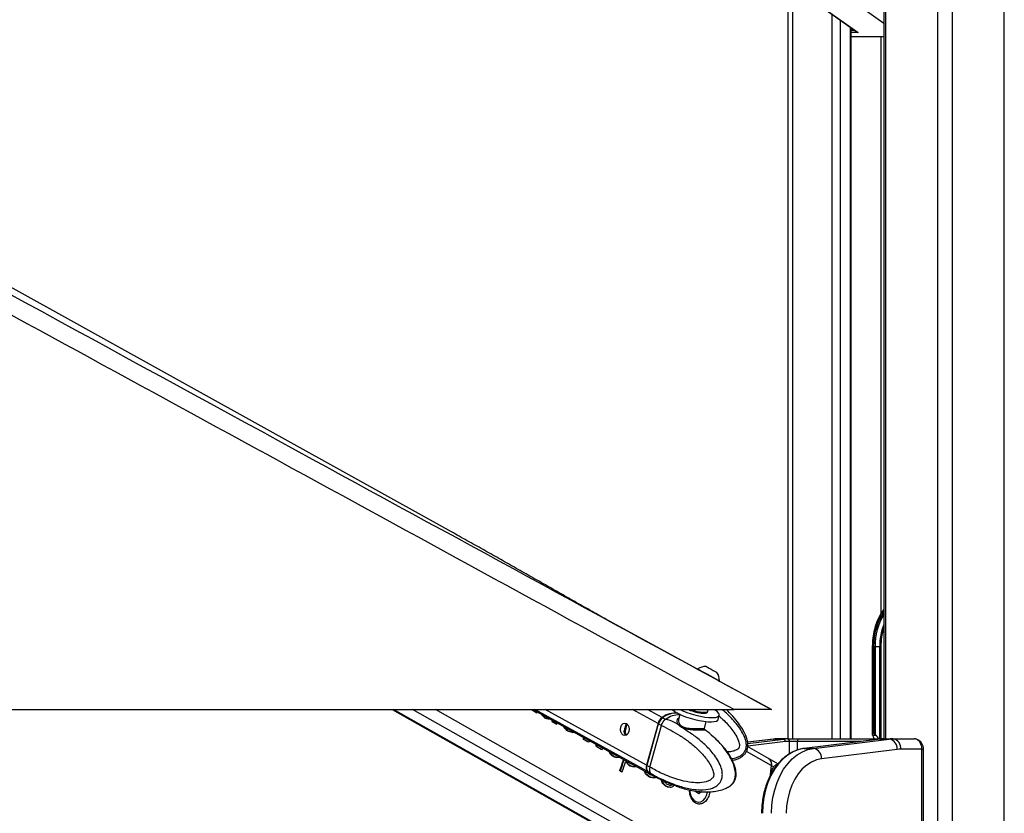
# Paper-space layout '2.5M DUO Surface Plate' of a CAD drawing. Header units: millimetres. Extents: x 20 to 18989, y 40 to 15016.
# Tile 27 of 109: x 6044 to 6799, y 6531 to 7141. Entities that reach past the tile are written whole.
import ezdxf

# ---------------------------------------------------------------- set-up
doc = ezdxf.new("R2010")
doc.units = ezdxf.units.MM
doc.layers.add('COMPONENT_GEOMETRY', color=7, linetype='Continuous')
doc.styles.add('SLDTEXTSTYLE1', font='TXT', dxfattribs={"width": 0.75})
doc.dimstyles.new('SLDDIMSTYLE0', dxfattribs={"dimtxt": 150, "dimasz": 6.604, "dimexe": 0, "dimexo": 0.0625, "dimgap": 37.5, "dimtad": 0, "dimtih": 1, "dimtoh": 1, "dimdec": 0, "dimlfac": 0.5, "dimrnd": 1e-09, "dimzin": 12, "dimdsep": 46, "dimtxsty": 'SLDTEXTSTYLE1', "dimsah": 1, "dimcen": 0.09, "dimadec": 0, "dimazin": 3, "dimtfac": 1, "dimtdec": 0, "dimtofl": 0, "dimtmove": 0, "dimatfit": 3, "dimfxl": 1, "dimfrac": 2, "dimtolj": 1, "dimtzin": 12, "dimarcsym": 0})

# ---------------------------------------------------------------- blocks, each defined once
blk = doc.blocks.new('_D_10')
at = {"layer": 'COMPONENT_GEOMETRY', "color": 7, "ltscale": 2}
for p, q in [((6638.52, 7959.49), (750.75, 7959.49)), ((757.1, 7959.49), (757.1, 5158.05)), ((757.1, 2118.49), (757.1, 4919.93)), ((6459.75, 2118.49), (750.75, 2118.49))]:
    blk.add_line(p, q, dxfattribs=at)
for points in [[(757.1, 7959.49), (756.08, 7952.89), (758.11, 7952.89)], [(757.1, 2118.49), (758.11, 2125.1), (756.08, 2125.1)]]:
    blk.add_solid(points, dxfattribs=at)
at = {"layer": 'COMPONENT_GEOMETRY', "color": 7, "ltscale": 2, "insert": (535.43, 5113.29), "char_height": 150, "attachment_point": 1, "style": 'SLDTEXTSTYLE1'}
blk.add_mtext('2921', dxfattribs=at)

psp = doc.layouts.new('2.5M DUO Surface Plate')

# ---------------------------------------------------------------- linework, layer by layer
at = {"color": 8, "linetype": 'Continuous', "lineweight": 25, "ltscale": 2}
for p, q in [((6748.24, 2191.49), (6748.24, 7939.49)), ((6759.31, 7939.49), (6759.31, 2191.49)), ((6799.26, 2191.49), (6799.26, 7939.49)), ((6708.14, 7759.49), (6708.14, 6588.56)), ((6636.74, 7233.03), (6636.74, 6588.56)), ((6706.75, 7137.75), (6677.67, 7158.5)), ((6667.23, 6588.56), (6667.23, 7144.55)), ((6673.4, 7140.14), (6673.4, 6588.56)), ((6681.18, 6588.56), (6681.18, 7134.59)), ((6681.61, 7132.44), (6684.2, 7132.44)), ((6687.01, 7130.65), (6681.61, 7130.65)), ((6681.61, 7127.71), (6706.75, 7127.71)), ((6704.86, 6685.26), (6704.86, 7127.49)), ((6698.06, 6659.49), (6697.76, 6659.49)), ((6703.63, 6588.56), (6703.63, 6659.49)), ((6704.51, 6659.49), (6704.51, 6588.56)), ((6573.85, 6473.6), (6330.55, 6611)), ((6588.24, 6473.6), (6344.94, 6611)), ((6595.43, 6479.49), (6362.56, 6611)), ((6525.16, 6563.62), (6439.03, 6611)), ((6524.61, 6568.22), (6446.83, 6611)), ((6533.46, 6600.23), (6513.88, 6611)), ((6536.54, 6604.82), (6525.3, 6611)), ((6509.82, 6599.84), (6509.28, 6600.13)), ((6508.25, 6594.04), (6507.56, 6594.41)), ((6622.61, 6588.37), (6602.28, 6585.85)), ((6631.22, 6586.37), (6602.28, 6582.79)), ((6602.4, 6584.99), (6629.68, 6588.37)), ((6622.12, 6588.34), (6622.61, 6588.37)), ((6634.44, 6577.09), (6634.44, 6586.56)), ((6640.4, 6586.56), (6640.4, 6579.9)), ((6689.24, 6586.56), (6640.4, 6586.56)), ((6706.73, 6588.55), (6706.78, 6588.56)), ((6620.43, 6568.01), (6601.34, 6578.79)), ((6736.06, 6580.56), (6737.23, 6580.56)), ((6619.43, 6572.64), (6619.35, 6572.64))]:
    psp.add_line(p, q, dxfattribs=at)
at = {"color": 7, "linetype": 'Continuous', "lineweight": 25, "ltscale": 2}
for p, q in [((6706.75, 7759.49), (6706.75, 6588.56)), ((6633.39, 6588.56), (6633.39, 7242.71)), ((6647.45, 7158.66), (6685.97, 7131.18)), ((6647.97, 7158.5), (6687.01, 7130.65)), ((6681.61, 6588.56), (6681.61, 7134.29)), ((6706.75, 7127.49), (6681.61, 7127.49)), ((6563.82, 6641.96), (6493.53, 6680.3)), ((6697.77, 6660.28), (6697.76, 6659.49)), ((6697.76, 6659.49), (6697.76, 6592.2)), ((6698.06, 6659.49), (6698.06, 6592.49)), ((6698.98, 6658.63), (6698.98, 6659.49)), ((6698.98, 6659.49), (6700.03, 6659.49)), ((6698.98, 6592.49), (6698.98, 6658.63)), ((6699.99, 6591.95), (6699.99, 6658.63)), ((6700.03, 6659.49), (6703.63, 6659.49)), ((6703.63, 6659.49), (6704.51, 6659.49)), ((6700.12, 6657.51), (6700.12, 6591.84)), ((6563.92, 6642.18), (6563.56, 6641.53)), ((6578.68, 6639.51), (6578.7, 6639.5)), ((6580.23, 6632.41), (6580.59, 6633.06)), ((6620.57, 6611), (6580.49, 6632.87)), ((6580.56, 6633.08), (6580.59, 6633.06)), ((4051.92, 6611), (6591.82, 6611)), ((6329.53, 6611), (6572.01, 6474.06)), ((6437.75, 6610.41), (6437.18, 6610.41)), ((6437.49, 6611), (6528.07, 6561.18)), ((6438.6, 6609.65), (6438.03, 6609.65)), ((6440.02, 6608.53), (6438.03, 6609.65)), ((6438.6, 6609.65), (6440.58, 6608.53)), ((6440.58, 6608.53), (6440.02, 6608.53)), ((6440.58, 6608.53), (6440.79, 6609.18)), ((6445.36, 6606.3), (6444.8, 6606.3)), ((6544.66, 6610.82), (6544.34, 6611)), ((6550.31, 6607.33), (6549.24, 6603.44)), ((6571.55, 6609.1), (6571.74, 6609.81)), ((6579.61, 6603.36), (6580.51, 6606.62)), ((6447.23, 6604.4), (6446.66, 6604.4)), ((6448.67, 6603.83), (6448.11, 6603.83)), ((6450.05, 6603.75), (6449.48, 6603.75)), ((6452, 6603.02), (6451.93, 6603.02)), ((6453.23, 6601.39), (6452.66, 6601.39)), ((6455.35, 6599.87), (6452.66, 6601.39)), ((6453.23, 6601.39), (6455.91, 6599.87)), ((6455.91, 6599.87), (6455.35, 6599.87)), ((6455.91, 6599.87), (6456.18, 6600.72)), ((6509.06, 6599.88), (6509.28, 6600.13)), ((6533.46, 6600.23), (6524.61, 6568.22)), ((6533.7, 6600.17), (6524.86, 6568.16)), ((6525.01, 6568), (6533.85, 6600.02)), ((6527.25, 6566.77), (6536.09, 6598.78)), ((6533.85, 6600.02), (6536.09, 6598.78)), ((6536.09, 6598.78), (6536.09, 6598.78)), ((6539.06, 6603.44), (6536.94, 6604.6)), ((6539.19, 6603.38), (6539.06, 6603.44)), ((6549.29, 6603.38), (6549.37, 6603.69)), ((6569.1, 6596.49), (6570.55, 6601.74)), ((6462.07, 6596.9), (6461.51, 6596.9)), ((6464.86, 6594.44), (6464.3, 6594.44)), ((6468.1, 6593.49), (6467.54, 6593.49)), ((6568.96, 6595.93), (6569.19, 6595.76)), ((6575.89, 6589.97), (6574.32, 6591.3)), ((6698.22, 6591.25), (6698.03, 6591.53)), ((6698.98, 6592.49), (6698.06, 6592.49)), ((6698.22, 6591.25), (6700.83, 6591.25)), ((6700.12, 6591.84), (6700.83, 6591.25)), ((6476.8, 6588.08), (6476.23, 6588.08)), ((6479.59, 6586.18), (6476.23, 6588.08)), ((6476.8, 6588.08), (6480.15, 6586.18)), ((6480.15, 6586.18), (6479.59, 6586.18)), ((6486.54, 6583.79), (6485.97, 6583.79)), ((6486.6, 6582.82), (6486.03, 6582.82)), ((6618.39, 6573.43), (6602.27, 6582.54)), ((6622.12, 6588.34), (6602.28, 6585.88)), ((6629.68, 6588.37), (6622.61, 6588.37)), ((6632.76, 6588.56), (6625.69, 6588.56)), ((6632.76, 6588.56), (6633.03, 6588.56)), ((6633.03, 6588.56), (6641.96, 6588.56)), ((6634.44, 6586.56), (6634.17, 6586.56)), ((6640.4, 6586.56), (6634.44, 6586.56)), ((6641.96, 6588.56), (6706.78, 6588.56)), ((6703.8, 6588.36), (6645.69, 6581.17)), ((6703.93, 6588.37), (6645.81, 6581.18)), ((6652.88, 6581.18), (6711, 6588.37)), ((6703.8, 6588.36), (6703.93, 6588.37)), ((6703.93, 6588.37), (6711, 6588.37)), ((6706.78, 6588.56), (6707.01, 6588.56)), ((6707.01, 6588.56), (6714.08, 6588.56)), ((6714.08, 6588.56), (6729.95, 6588.56)), ((6487, 6582.32), (6486.43, 6582.32)), ((6489.95, 6580.33), (6486.43, 6582.32)), ((6487, 6582.32), (6490.52, 6580.33)), ((6490.52, 6580.33), (6489.95, 6580.33)), ((6497.22, 6576.95), (6496.66, 6576.95)), ((6645.69, 6581.17), (6645.81, 6581.18)), ((6645.81, 6581.18), (6652.88, 6581.18)), ((6717.15, 6580.4), (6659.03, 6573.21)), ((6736.06, 6580.56), (6719.73, 6580.56)), ((6736.06, 6416.56), (6736.06, 6580.56)), ((6737.23, 6416.56), (6737.23, 6580.56)), ((6499.54, 6574.86), (6498.97, 6574.86)), ((6501.77, 6574.16), (6501.21, 6574.16)), ((6509.65, 6571.08), (6509.08, 6571.08)), ((6510.3, 6569.72), (6509.73, 6569.72)), ((6512.51, 6567.61), (6511.95, 6567.61)), ((6527.25, 6566.77), (6525.01, 6568)), ((6625.49, 6569.35), (6618.77, 6573.22)), ((6620.43, 6568.01), (6619.17, 6558.93)), ((6622.21, 6566.98), (6620.63, 6567.89)), ((6504.71, 6564.06), (6504.15, 6564.06)), ((6505.49, 6563.3), (6504.15, 6564.06)), ((6504.71, 6564.06), (6506.05, 6563.3)), ((6506.05, 6563.3), (6505.49, 6563.3)), ((6515.36, 6566.93), (6514.79, 6566.93)), ((6524.37, 6561.73), (6523.81, 6561.73)), ((6525.56, 6563.4), (6527.68, 6562.24)), ((6527.25, 6566.77), (6527.25, 6566.77)), ((6527.68, 6562.24), (6527.81, 6562.16)), ((6528.46, 6560.96), (6530.7, 6559.73)), ((6526.75, 6559.57), (6526.18, 6559.57)), ((6528.38, 6558.9), (6527.81, 6558.9)), ((6530.01, 6558.67), (6529.45, 6558.67)), ((6530.84, 6559.66), (6538.26, 6555.94)), ((6536.35, 6557.27), (6535.79, 6557.27)), ((6537.62, 6554.23), (6537.05, 6554.23)), ((6538.18, 6556.02), (6538.04, 6556.02)), ((6538.88, 6555.75), (6542.97, 6554.07)), ((6543.64, 6553.03), (6543.08, 6553.03)), ((6544.56, 6553.37), (6543.99, 6553.37)), ((6545.67, 6552.89), (6547.41, 6552.35)), ((6539.83, 6552.18), (6539.26, 6552.18)), ((6541.39, 6551.54), (6540.83, 6551.54)), ((6542.91, 6551.37), (6542.35, 6551.37)), ((6562.56, 6547.84), (6562.54, 6548.41)), ((6564.73, 6546.25), (6562.56, 6547.84)), ((6564.11, 6548.11), (6563.25, 6547.33)), ((6566.8, 6548.11), (6564.73, 6546.25)), ((6586.48, 6551.09), (6587.17, 6551.38)), ((6564.26, 6539.96), (6564.62, 6539.96))]:
    psp.add_line(p, q, dxfattribs=at)
at = {"color": 7, "linetype": 'Continuous', "lineweight": 25, "ltscale": 2, "flags": 128}
for points in [[(6374.84, 6747.45), (5472.2, 7248.82), (4581.88, 7743.35)], [(6570.36, 6644.06), (6570.56, 6643.95), (6571.35, 6643.52), (6572.63, 6642.82), (6574.19, 6641.97), (6575.8, 6641.09), (6577.23, 6640.31), (6578.24, 6639.75), (6578.68, 6639.51)], [(6563.92, 6642.18), (6563.93, 6642.17), (6564.36, 6641.94), (6565.38, 6641.38), (6566.91, 6640.55), (6568.83, 6639.5), (6571.01, 6638.31), (6573.28, 6637.07), (6575.47, 6635.87), (6577.43, 6634.8), (6579, 6633.94), (6580.07, 6633.35), (6580.56, 6633.08)], [(6550.36, 6611), (6552.4, 6610.05), (6555.55, 6608.79), (6558.97, 6607.64), (6562.51, 6606.64), (6566.06, 6605.83), (6569.46, 6605.24), (6572.59, 6604.9), (6575.32, 6604.82), (6577.56, 6605), (6579.22, 6605.44), (6580.23, 6606.11), (6580.56, 6606.99), (6580.18, 6608.06), (6579.13, 6609.26), (6577.43, 6610.55), (6576.71, 6611)], [(6551.5, 6606.79), (6554.65, 6605.53), (6558.07, 6604.37), (6561.61, 6603.37), (6565.15, 6602.57), (6568.56, 6601.98), (6571.68, 6601.64), (6574.42, 6601.56), (6576.66, 6601.74), (6578.32, 6602.17), (6579.33, 6602.85), (6579.61, 6603.36)], [(6568.08, 6608.2), (6569.81, 6608.24), (6570.99, 6608.54), (6571.54, 6609.07), (6571.55, 6609.1)], [(6568.27, 6608.91), (6570.01, 6608.95), (6571.19, 6609.25), (6571.73, 6609.78), (6571.75, 6610.14)], [(6571.75, 6610.14), (6571.51, 6611.04), (6571.5, 6611.06)], [(6509.2, 6600.29), (6510.31, 6599.29), (6511.07, 6597.75), (6511.35, 6595.92), (6511.12, 6594.08), (6510.41, 6592.5), (6509.32, 6591.42), (6508.03, 6591.02), (6506.72, 6591.34), (6505.61, 6592.35), (6504.85, 6593.88), (6504.57, 6595.71), (6504.8, 6597.56), (6505.51, 6599.14), (6506.6, 6600.21), (6507.89, 6600.62), (6509.2, 6600.29)], [(6645.81, 6581.18), (6641.49, 6580.26), (6637.29, 6578.59), (6633.26, 6576.21), (6629.47, 6573.14), (6625.97, 6569.43), (6622.83, 6565.15), (6620.08, 6560.34), (6617.77, 6555.1), (6615.94, 6549.49), (6614.61, 6543.6), (6613.81, 6537.53), (6613.54, 6531.37)], [(6620.61, 6531.37), (6620.88, 6537.53), (6621.69, 6543.6), (6623.01, 6549.49), (6624.85, 6555.1), (6627.15, 6560.34), (6629.9, 6565.15), (6633.04, 6569.43), (6636.54, 6573.14), (6640.33, 6576.21), (6644.36, 6578.59), (6648.56, 6580.26), (6652.88, 6581.18)], [(6659.03, 6573.21), (6655.08, 6572.33), (6651.24, 6570.72), (6647.6, 6568.39), (6644.2, 6565.38), (6641.13, 6561.76), (6638.42, 6557.59), (6636.14, 6552.94), (6634.32, 6547.9), (6633, 6542.56), (6632.19, 6537.01), (6631.92, 6531.37)], [(6525.16, 6563.62), (6526.75, 6562.05), (6528.07, 6561.18)], [(6525.56, 6563.4), (6527.14, 6561.84), (6528.46, 6560.96)], [(6557.74, 6549.28), (6557.84, 6547.95), (6558.43, 6545.43), (6559.47, 6543.22), (6560.9, 6541.5), (6562.61, 6540.38), (6564.46, 6539.96), (6566.33, 6540.26), (6568.06, 6541.26), (6569.55, 6542.88), (6570.67, 6545.02), (6571.34, 6547.5), (6571.37, 6547.72)]]:
    psp.add_lwpolyline(points, dxfattribs=at)
at = {"color": 8, "linetype": 'Continuous', "lineweight": 25, "ltscale": 2, "flags": 128}
for points in [[(6533.7, 6600.17), (6533.7, 6600.17), (6533.7, 6600.14), (6533.73, 6600.1), (6533.78, 6600.06), (6533.85, 6600.02)], [(6524.86, 6568.16), (6524.85, 6568.15), (6524.86, 6568.12), (6524.89, 6568.08), (6524.94, 6568.04), (6525.01, 6568)], [(6527.81, 6562.16), (6529.39, 6560.6), (6530.84, 6559.65)]]:
    psp.add_lwpolyline(points, dxfattribs=at)
at = {"color": 7, "linetype": 'Continuous', "lineweight": 25, "ltscale": 4}
for centre, radius, start, end in [((6745.8, 6660.54), 47.76, 144.83604, 180.26967), ((6744.56, 6660.32), 44.54, 148.07682, 181.06945), ((6569.97, 6633.43), 10.63, 87.86794, 123.37391), ((6569.97, 6633.43), 10.63, 357.98879, 34.78635), ((6546.43, 6592.72), 15.62, 82.10898, 129.25708), ((6546.67, 6593.04), 15.11, 81.12631, 130.09462), ((6559.4, 6627.92), 22.56, 228.39012, 249.49808), ((6570.3, 6640.45), 32.33, 245.75798, 266.06419), ((6570.55, 6641.32), 32.5, 248.93287, 265.98337), ((6541.78, 6597.96), 8.62, 127.37182, 164.74273), ((6542.17, 6597.75), 8.63, 127.37658, 164.73645), ((6536.8, 6604.42), 0.227, 52.11147, 115.94685), ((6625.69, 6563.47), 25.09, 90.00552, 97.06081), ((6632.76, 6563.47), 25.09, 90.00552, 97.06081), ((6629.31, 6586.49), 1.91, 356.52865, 78.78194), ((6634.18, 6562.5), 24.06, 90.00149, 97.0641), ((6632.41, 6586.81), 1.79, 351.94816, 78.57801), ((6632.68, 6586.81), 1.79, 351.94816, 78.57801), ((6642.21, 6586.75), 1.82, 97.87454, 186.14495), ((6707.01, 6563.47), 25.09, 90.00552, 97.06081), ((6714.08, 6563.47), 25.09, 90.00552, 97.06081), ((6709.51, 6580.86), 7.65, 356.52496, 78.78729), ((6712.66, 6581.56), 7.14, 351.95142, 78.57726), ((6651.4, 6573.67), 7.65, 356.52514, 78.78721), ((6719.74, 6559.51), 21.05, 90.00212, 97.06609), ((6197.31, 6669.68), 324.51, 341.0054, 342.62343), ((6197.74, 6669.72), 324.64, 341.00562, 342.57388), ((6198.83, 6669.05), 324.91, 341.00596, 342.4294), ((6529.5, 6566.47), 5.19, 160.35534, 213.31683), ((6529.9, 6566.25), 5.19, 160.35503, 213.31714), ((6615.31, 6569.18), 5.25, 347.08851, 54.04374), ((6614.8, 6568.94), 5.93, 349.79225, 38.5957), ((6354.65, 6599.31), 267.83, 351.79807, 353.26253), ((6561.06, 6549.28), 2.92, 318.38256, 338.82583)]:
    psp.add_arc(centre, radius, start, end, dxfattribs=at)
at = {"color": 8, "linetype": 'Continuous', "lineweight": 25, "ltscale": 4}
for centre, radius, start, end in [((6744.62, 6660.46), 46.57, 144.39613, 181.19042), ((6744.13, 6660.42), 45.16, 145.85962, 181.18376), ((6748.57, 6659.76), 44.94, 158.51798, 180.34321), ((6749.31, 6659.63), 44.8, 161.80326, 180.17518), ((6549.27, 6590.88), 16.06, 86.70702, 128.88527)]:
    psp.add_arc(centre, radius, start, end, dxfattribs=at)
at = {"color": 7, "linetype": 'Continuous', "lineweight": 25, "ltscale": 4}
for centre, major_axis, ratio, start_param, end_param in [((6687.65, 7132.44), (2.69, -0.86), 0.670964, 4.267191, 4.690376), ((6761.84, 6659.49), (61.81, 0), 0.582425, 3.141593, 3.196534), ((6272.47, 6623.48), (-77.61, 273.83), 0.555688, 4.509015, 4.511142), ((6238.36, 6642.75), (790.26, -681.04), 0.102331, 1.404326, 1.405437), ((6273.04, 6623.48), (-77.61, 273.83), 0.555688, 4.509015, 4.511142), ((6238.92, 6642.75), (790.26, -681.04), 0.102331, 1.404326, 1.405437), ((6277.37, 6620.72), (-143.44, 304.09), 0.446397, 4.458428, 4.461131), ((6256.26, 6632.64), (584.8, -561.71), 0.140198, 1.37609, 1.379434), ((6277.93, 6620.72), (-143.44, 304.09), 0.446397, 4.458428, 4.4599), ((6256.82, 6632.64), (584.8, -561.71), 0.140198, 1.37609, 1.379434), ((6357.6, 6575.41), (1478.57, -580.13), 0.037513, 1.524268, 1.525246), ((6358.16, 6575.41), (1478.57, -580.13), 0.037513, 1.524268, 1.525246), ((6309.71, 6602.45), (514.32, -26.88), 0.017336, 1.296483, 1.299264), ((6310.28, 6602.45), (514.32, -26.88), 0.017336, 1.296483, 1.299264), ((6301.56, 6607.38), (339.57, 70.03), 0.106457, 5.142914, 5.144278), ((6282.74, 6617.69), (-191.01, 329.88), 0.377355, 4.448988, 4.453812), ((6283.31, 6617.69), (-191.01, 329.88), 0.377355, 4.448988, 4.452751), ((6291.12, 6612.95), (-207.17, 339.07), 0.356928, 4.451377, 4.4549), ((6291.69, 6612.95), (-207.17, 339.07), 0.356928, 4.451377, 4.453672), ((6261.84, 6629.49), (822.75, -699.8), 0.098052, 1.406255, 1.409738), ((6262.41, 6629.49), (822.75, -699.8), 0.098052, 1.406255, 1.409738), ((6348.06, 6580.8), (937.64, -270.76), 0.046764, 1.456536, 1.460019), ((6348.62, 6580.8), (937.64, -270.76), 0.046764, 1.456536, 1.460019), ((6319.54, 6597.22), (336.61, 71.6), 0.11066, 5.14583, 5.148549), ((6698.76, 6591.49), (0.924, -0.924), 0.414214, 2.748894, 4.284783), ((6695.33, 6587.01), (0, 6), 0.682414, 4.973697, 5.497787), ((6699.69, 6591.49), (0.924, -0.924), 0.414214, 1.658095, 2.748894), ((6700.29, 6592.41), (0.924, -0.924), 0.414214, 4.799688, 4.930555), ((6695.73, 6587.01), (7.21, 0), 0.831789, 0.261308, 0.785398), ((6314.68, 6599.65), (24.57, 239.15), 0.673536, 4.733207, 4.73963), ((6315.25, 6599.65), (24.57, 239.15), 0.673536, 4.733207, 4.738389), ((6330.09, 6591.26), (298.94, 91.34), 0.174915, 5.184037, 5.188862), ((6324.48, 6594.11), (31.61, 236.68), 0.676817, 4.759079, 4.761243), ((6322.76, 6595.09), (-36.69, 259.09), 0.616783, 4.578093, 4.581807), ((6306.51, 6604.26), (-390.46, 447.27), 0.209455, 4.483252, 4.484363), ((6323.32, 6595.09), (-36.69, 259.09), 0.616783, 4.578093, 4.581807), ((6307.07, 6604.26), (-390.46, 447.27), 0.209455, 4.483252, 4.484363), ((6333.49, 6589.35), (173.98, 161.72), 0.537717, 5.188551, 5.19457), ((6326.32, 6593.07), (-204.76, 337.68), 0.359886, 4.450879, 4.456809), ((6326.89, 6593.07), (-204.76, 337.68), 0.359886, 4.450879, 4.455581), ((6299.29, 6608.34), (767.87, -668.1), 0.10549, 1.400374, 1.403484), ((6299.85, 6608.34), (767.87, -668.1), 0.10549, 1.400374, 1.403484), ((6294.46, 6611.39), (1012.93, -809.17), 0.078554, 1.429503, 1.430984), ((6381.85, 6562.03), (1031.11, -324.44), 0.04556, 1.468654, 1.470274), ((6386.39, 6559.15), (1010.15, -312.42), 0.045874, 1.471087, 1.473312), ((6386.96, 6559.15), (1010.15, -312.42), 0.045874, 1.471087, 1.473312), ((6354.5, 6577.48), (353.5, 62.61), 0.088111, 5.126466, 5.132498), ((6353.28, 6578.17), (217.17, 135.06), 0.398164, 5.236918, 5.24019), ((6339.68, 6585.53), (-201.04, 335.56), 0.364496, 4.451329, 4.455307), ((6290.21, 6613.79), (1368, -1012.09), 0.056924, 1.451926, 1.452325), ((6340.24, 6585.53), (-201.04, 335.56), 0.364496, 4.451329, 4.455307), ((6317.41, 6598.11), (669.68, -611.18), 0.121808, 1.388625, 1.392053), ((6317.97, 6598.11), (669.68, -611.18), 0.121808, 1.388625, 1.392053), ((6334.18, 6588.96), (-386.87, 445.14), 0.211299, 4.488979, 4.489688), ((6286.18, 6616.06), (1520, -1098.65), 0.050846, 1.458031, 1.458774), ((6387.29, 6558.64), (775.94, -177.63), 0.04645, 1.416377, 1.420091), ((6387.86, 6558.64), (775.94, -177.63), 0.04645, 1.416377, 1.420091), ((6383.91, 6560.87), (802.38, -192.88), 0.046858, 1.419213, 1.420819), ((6364.46, 6571.85), (295.53, 93.11), 0.181832, 5.190042, 5.195717), ((6354.68, 6577.06), (-180.8, 324.17), 0.39107, 4.451443, 4.458502), ((6355.25, 6577.06), (-180.8, 324.17), 0.39107, 4.451443, 4.457271), ((6327.84, 6592.21), (745.21, -654.99), 0.108879, 1.398061, 1.40135), ((6328.41, 6592.21), (745.21, -654.99), 0.108879, 1.398061, 1.40135), ((6334.13, 6588.98), (743.86, -654.21), 0.109087, 1.40495, 1.407148), ((6418.2, 6541.51), (1262.23, -456.73), 0.041431, 1.497708, 1.499233), ((6442.49, 6527.47), (1595.02, -646.43), 0.035576, 1.531704, 1.532726), ((6443.06, 6527.47), (1595.02, -646.43), 0.035576, 1.531704, 1.532726), ((6394.3, 6554.68), (614.03, -84.16), 0.036841, 1.353935, 1.35667), ((6394.87, 6554.68), (614.03, -84.16), 0.036841, 1.353935, 1.35667), ((6384.18, 6560.71), (393.54, 40.93), 0.046508, 5.08716, 5.091285), ((6368.2, 6569.42), (-174.66, 320.77), 0.399605, 4.451853, 4.461125), ((6368.77, 6569.42), (-174.66, 320.77), 0.399605, 4.451853, 4.461125), ((6342.52, 6583.92), (713.34, -636.53), 0.114006, 1.394233, 1.397433), ((6343.09, 6583.92), (713.34, -636.53), 0.114006, 1.394233, 1.397433), ((6371.09, 6568.11), (-165.6, 315.82), 0.412621, 4.459468, 4.462175), ((6349.43, 6580.34), (693.5, -625.01), 0.117433, 1.398691, 1.40138), ((6426.24, 6536.97), (1139.67, -386.65), 0.043709, 1.483624, 1.485202), ((6395.27, 6554.13), (418.49, 27.17), 0.0272, 5.069341, 5.071592), ((6395.84, 6554.13), (418.49, 27.17), 0.0272, 5.068157, 5.071592), ((6390.63, 6556.75), (308, 86.62), 0.157492, 5.185333, 5.188762), ((6391.2, 6556.75), (308, 86.62), 0.157492, 5.185333, 5.188762), ((6381.08, 6562.47), (-83.25, 276.1), 0.546392, 4.512695, 4.515661), ((6456.55, 6519.53), (1614.63, -657.58), 0.035264, 1.53294, 1.533912), ((6457.11, 6519.53), (1614.63, -657.58), 0.035264, 1.53294, 1.533912), ((6405.19, 6548.53), (571.17, -59.47), 0.030517, 1.331465, 1.334207), ((6405.75, 6548.53), (571.17, -59.47), 0.030517, 1.331465, 1.334207), ((6395.58, 6554.28), (363.51, 57.24), 0.076266, 5.117667, 5.121835), ((6391.05, 6556.84), (269.35, 106.73), 0.241908, 5.218882, 5.224076)]:
    psp.add_ellipse(centre, major_axis=major_axis, ratio=ratio, start_param=start_param, end_param=end_param, dxfattribs=at)
at = {"color": 7, "linetype": 'Continuous', "lineweight": 25, "ltscale": 2}
for points, knots in [([(6591.82, 6611), (6385.15, 6723.82), (5990.82, 6939.09), (5458.29, 7230.1), (5063.49, 7446.27), (4787.35, 7597.94), (4635.48, 7681.74), (4552.76, 7727.68), (4538.7, 7735.48)], [0, 0, 0, 0, 0.3015454, 0.5753359, 0.7773277, 0.8783241, 0.9793204, 1, 1, 1, 1]), ([(5436.47, 7257.06), (5713.67, 7105.78), (6108.43, 6890.36), (6503.05, 6675.1), (6620.57, 6611)], [0, 0, 0, 0, 0.702194, 1, 1, 1, 1]), ([(6493.53, 6680.3), (6490.02, 6682.28), (6482.55, 6686.5), (6471.07, 6693.02), (6459.12, 6699.82), (6447.18, 6706.62), (6435.23, 6713.41), (6423.27, 6720.21), (6411.28, 6727.01), (6399.22, 6733.81), (6387.13, 6740.61), (6378.92, 6745.17), (6374.84, 6747.45)], [0, 0, 0, 0, 0.092765, 0.19765, 0.301511, 0.404352, 0.506174, 0.606977, 0.706762, 0.805528, 0.903275, 1, 1, 1, 1]), ([(6698.98, 6658.63), (6699.01, 6658.63), (6699.12, 6658.63), (6699.36, 6658.63), (6699.7, 6658.63), (6699.9, 6658.63), (6699.99, 6658.63)], [0, 0, 0, 0, 0.090131, 0.43111, 0.740269, 1, 1, 1, 1]), ([(6699.99, 6658.63), (6699.99, 6658.63), (6699.99, 6658.63), (6699.99, 6658.63), (6700, 6658.63), (6700.01, 6658.6), (6700.02, 6658.5), (6700.06, 6658.13), (6700.09, 6657.79), (6700.12, 6657.51)], [0, 0, 0, 0, 0.001217, 0.002846, 0.005846, 0.018762, 0.070071, 0.274173, 1, 1, 1, 1]), ([(6590.48, 6572.11), (6590.94, 6572.18), (6592.42, 6572.4), (6594.93, 6573.23), (6597.71, 6574.61), (6599.89, 6576.47), (6601.4, 6578.6), (6602.47, 6581.49), (6602.57, 6584.74), (6601.93, 6588.13), (6600.78, 6591.44), (6598.84, 6595.32), (6595.96, 6599.77), (6591.94, 6604.74), (6588.46, 6608.61), (6586.14, 6610.64), (6585.73, 6611)], [0, 0, 0, 0, 0.027235, 0.087468, 0.154765, 0.208286, 0.253825, 0.306933, 0.386732, 0.441151, 0.508654, 0.59226, 0.694887, 0.819264, 0.967641, 1, 1, 1, 1]), ([(6620.57, 6611), (6620.51, 6611), (6620.38, 6611), (6619.26, 6611), (6617.55, 6611), (6615.48, 6611), (6612.79, 6611), (6608.72, 6611), (6603.45, 6611), (6597.39, 6611), (6593.68, 6611), (6591.82, 6611)], [0, 0, 0, 0, 0.126419, 0.252573, 0.339466, 0.426259, 0.513659, 0.601077, 0.759672, 0.879727, 1, 1, 1, 1]), ([(6507.58, 6594.52), (6507.68, 6594.94), (6507.87, 6595.79), (6508.23, 6597.17), (6508.56, 6598.37), (6508.84, 6599.28), (6508.99, 6599.68), (6509.06, 6599.88)], [0, 0, 0, 0, 0.222056, 0.445757, 0.640131, 0.821632, 1, 1, 1, 1]), ([(6509.84, 6599.82), (6509.71, 6599.6), (6509.47, 6599.18), (6509.11, 6598.14), (6508.78, 6596.98), (6508.5, 6595.77), (6508.32, 6594.79), (6508.27, 6594.24), (6508.25, 6594.04)], [0, 0, 0, 0, 0.211353, 0.388352, 0.566083, 0.727317, 0.897885, 1, 1, 1, 1]), ([(6536.09, 6598.78), (6540.84, 6596.4), (6548.03, 6592.8), (6557.17, 6586.41), (6563.82, 6580.85), (6568.97, 6575.31), (6572.74, 6570.25), (6574.9, 6566.33), (6576.04, 6563.05), (6576.29, 6560.91), (6576.11, 6559.82), (6575.74, 6558.96), (6574.78, 6557.7), (6572.89, 6556.48), (6569.12, 6555.11), (6563.92, 6554.63), (6556.61, 6555.25), (6547.35, 6557.43), (6537.22, 6561.3), (6530.26, 6565.12), (6527.25, 6566.77)], [0, 0, 0, 0, 0.147764, 0.223877, 0.300064, 0.375886, 0.41554, 0.455023, 0.481214, 0.49346, 0.501644, 0.505081, 0.51537, 0.540784, 0.566037, 0.630488, 0.692816, 0.780837, 0.904966, 1, 1, 1, 1]), ([(6527.81, 6562.16), (6527.81, 6562.16), (6530.55, 6560.22), (6538.28, 6556.6), (6548.63, 6552.28), (6558.53, 6549.92), (6566.53, 6549.17), (6572.45, 6549.71), (6577.14, 6551.4), (6579.94, 6553.33), (6581.58, 6555.65), (6582.48, 6557.83), (6582.97, 6560.42), (6582.64, 6564.34), (6581.12, 6568.91), (6578.44, 6573.72), (6574.2, 6579.32), (6568.54, 6585.19), (6561.35, 6591.12), (6551.7, 6596.92), (6544.02, 6603.38), (6539.19, 6603.38), (6539.19, 6603.38)], [0, 0, 0, 0, 0.000002, 0.084718, 0.199172, 0.281333, 0.340856, 0.405477, 0.433481, 0.467363, 0.487156, 0.495759, 0.516303, 0.538015, 0.571423, 0.612106, 0.65295, 0.724026, 0.795449, 0.866795, 0.999998, 1, 1, 1, 1]), ([(6536.7, 6604.63), (6536.45, 6604.43), (6535.73, 6603.85), (6534.7, 6602.56), (6534, 6601.19), (6533.76, 6600.38), (6533.7, 6600.17)], [0, 0, 0, 0, 0.185097, 0.533993, 0.883973, 1, 1, 1, 1]), ([(6536.09, 6598.78), (6536.3, 6599.42), (6536.72, 6600.69), (6537.8, 6602.28), (6538.63, 6603.11), (6539.04, 6603.42), (6539.06, 6603.44)], [0, 0, 0, 0, 0.3503291, 0.7006205, 0.9859488, 1, 1, 1, 1]), ([(6569.11, 6595.82), (6569.31, 6595.65), (6569.72, 6595.29), (6568.93, 6595.16), (6567.38, 6595.13), (6565.39, 6595.14), (6563.01, 6595.18), (6559.4, 6595.34), (6555.62, 6595.79), (6552.22, 6596.78), (6549.77, 6598.38), (6548.36, 6600.36), (6548.04, 6602.43), (6548.44, 6604.03), (6549.34, 6604.43), (6549.53, 6604.52)], [0, 0, 0, 0, 0.0800606, 0.169026, 0.256626, 0.2817535, 0.3640607, 0.4475864, 0.5365687, 0.6279734, 0.7127297, 0.792975, 0.8793328, 0.9738465, 1, 1, 1, 1]), ([(6509.18, 6591.24), (6508.85, 6591.44), (6508.17, 6591.85), (6507.56, 6592.99), (6507.47, 6593.95), (6507.57, 6594.44), (6507.58, 6594.52)], [0, 0, 0, 0, 0.316561, 0.636078, 0.942992, 1, 1, 1, 1]), ([(6508.25, 6594.04), (6508.26, 6593.69), (6508.3, 6592.98), (6508.82, 6592.13), (6509.34, 6591.83), (6509.57, 6591.7)], [0, 0, 0, 0, 0.352079, 0.703771, 1, 1, 1, 1]), ([(6574.46, 6591.44), (6574.24, 6591.65), (6572.51, 6593.25), (6570.64, 6594.56), (6569.02, 6595.7)], [0, 0, 0, 0, 0.129082, 1, 1, 1, 1]), ([(6569.24, 6595.73), (6569.24, 6595.72), (6569.27, 6595.7), (6569.15, 6595.82), (6569.02, 6596.2), (6569.11, 6596.42), (6569.14, 6596.48)], [0, 0, 0, 0, 0.126165, 0.51713, 0.851181, 1, 1, 1, 1]), ([(6587.17, 6551.38), (6587.36, 6551.47), (6588.27, 6551.89), (6589.62, 6552.95), (6591.06, 6554.4), (6592.19, 6555.99), (6592.97, 6557.84), (6593.4, 6559.94), (6593.46, 6562.24), (6593.17, 6564.65), (6592.54, 6567.02), (6591.56, 6569.85), (6590.12, 6573.11), (6588.05, 6576.69), (6585.58, 6580.12), (6582.69, 6583.5), (6579.5, 6586.81), (6577.2, 6588.96), (6576.03, 6590.05)], [0, 0, 0, 0, 0.013905, 0.06744, 0.104782, 0.141481, 0.17959, 0.220392, 0.26335, 0.310021, 0.358949, 0.406374, 0.490956, 0.577835, 0.67022, 0.770898, 0.88392, 1, 1, 1, 1]), ([(6625.69, 6588.56), (6624.81, 6588.54), (6623.62, 6588.51), (6622.43, 6588.37), (6622.12, 6588.34)], [0, 0, 0, 0, 0.738201, 1, 1, 1, 1]), ([(6736.06, 6580.56), (6735.99, 6581.45), (6735.86, 6583.23), (6734.83, 6585.6), (6733.3, 6587.41), (6731.58, 6588.41), (6730.43, 6588.51), (6729.95, 6588.56)], [0, 0, 0, 0, 0.21224, 0.424024, 0.636452, 0.850952, 1, 1, 1, 1]), ([(6737.22, 6580.56), (6737.22, 6580.58), (6737.28, 6581.37), (6736.98, 6582.94), (6736.1, 6585.07), (6734.67, 6586.8), (6732.93, 6587.95), (6731.32, 6588.53), (6730.31, 6588.49), (6729.96, 6588.47)], [0, 0, 0, 0, 0.007229, 0.193212, 0.383124, 0.575021, 0.74409, 0.910323, 1, 1, 1, 1]), ([(6639.1, 6579.45), (6637.96, 6578.97), (6635.52, 6577.93), (6631.99, 6575.63), (6628.53, 6572.73), (6625.32, 6569.29), (6622.41, 6565.37), (6619.83, 6561.02), (6617.63, 6556.29), (6615.82, 6551.24), (6614.43, 6545.94), (6613.48, 6540.46), (6613.02, 6535.57), (6612.97, 6532.53), (6612.95, 6531.37)], [0, 0, 0, 0, 0.075973, 0.162036, 0.248467, 0.335227, 0.422233, 0.509398, 0.596648, 0.683932, 0.771215, 0.85849, 0.94576, 1, 1, 1, 1]), ([(6645.69, 6581.17), (6644.96, 6581.05), (6642.88, 6580.73), (6640.66, 6580.18), (6639.25, 6579.52), (6639.1, 6579.45)], [0, 0, 0, 0, 0.329072, 0.931306, 1, 1, 1, 1]), ([(6524.86, 6568.16), (6524.78, 6567.84), (6524.58, 6566.91), (6524.48, 6565.92), (6524.66, 6565.41), (6524.66, 6565.39)], [0, 0, 0, 0, 0.338066, 0.982862, 1, 1, 1, 1]), ([(6618.62, 6573.28), (6618.65, 6573.27), (6618.8, 6573.23), (6619.1, 6572.99), (6619.38, 6572.69), (6619.43, 6572.64)], [0, 0, 0, 0, 0.146804, 0.842755, 1, 1, 1, 1]), ([(6625.17, 6568.63), (6624.77, 6568.64), (6623.83, 6568.65), (6622.81, 6567.6), (6622.21, 6566.98)], [0, 0, 0, 0, 0.415091, 1, 1, 1, 1]), ([(6524.66, 6565.39), (6524.79, 6564.87), (6524.96, 6564.16), (6525.36, 6563.62), (6525.46, 6563.49)], [0, 0, 0, 0, 0.740712, 1, 1, 1, 1]), ([(6527.25, 6566.77), (6527.11, 6566.14), (6526.84, 6564.9), (6527.05, 6563.35), (6527.43, 6562.55), (6527.67, 6562.25), (6527.68, 6562.24)], [0, 0, 0, 0, 0.350295, 0.700579, 0.985919, 1, 1, 1, 1]), ([(6622.21, 6566.98), (6621.6, 6566.16), (6620.45, 6564.59), (6619.97, 6562.22), (6619.74, 6561.1)], [0, 0, 0, 0, 0.528131, 1, 1, 1, 1]), ([(6538.01, 6556.05), (6538.01, 6556.06), (6537.97, 6556.09), (6538.24, 6556.01), (6538.67, 6555.83), (6538.88, 6555.75)], [0, 0, 0, 0, 0.150014, 0.583737, 1, 1, 1, 1]), ([(6542.97, 6554.07), (6543.2, 6553.97), (6543.67, 6553.79), (6544.54, 6553.4), (6545.22, 6553.09), (6545.59, 6552.93), (6545.67, 6552.89)], [0, 0, 0, 0, 0.299482, 0.598862, 0.902168, 1, 1, 1, 1]), ([(6547.38, 6552.25), (6548.65, 6551.81), (6551.4, 6550.84), (6555.95, 6549.61), (6560.7, 6548.61), (6565.5, 6547.95), (6570.32, 6547.66), (6575.25, 6547.83), (6580.32, 6548.73), (6584.09, 6549.71), (6586.05, 6550.89), (6586.45, 6551.13)], [0, 0, 0, 0, 0.109302, 0.236175, 0.370085, 0.487644, 0.608332, 0.738277, 0.850091, 0.969025, 1, 1, 1, 1]), ([(6573.01, 6547.86), (6572.95, 6547.11), (6572.75, 6544.88), (6571.13, 6541.75), (6568.52, 6539.15), (6565.88, 6538.33), (6563.81, 6538.56), (6562.32, 6539.16), (6560.96, 6540.16), (6559.41, 6541.99), (6557.97, 6545.03), (6557.77, 6547.89), (6557.68, 6549.3)], [0, 0, 0, 0, 0.069978, 0.205102, 0.339414, 0.472486, 0.538712, 0.605172, 0.67126, 0.737787, 0.870648, 1, 1, 1, 1])]:
    psp.add_open_spline(points, degree=3, knots=knots, dxfattribs=at)
at = {"color": 8, "linetype": 'Continuous', "lineweight": 25, "ltscale": 2}
for points, knots in [([(6580.34, 6605.98), (6580.98, 6605.45), (6584.28, 6602.72), (6588.37, 6598.15), (6592.63, 6592.51), (6594.92, 6588.26), (6595.94, 6584.82), (6595.95, 6582.66), (6595.56, 6581.61), (6594.94, 6580.82), (6593.48, 6579.74), (6590.79, 6578.91), (6588.28, 6578.41), (6586.9, 6578.48), (6586.68, 6578.49)], [0, 0, 0, 0, 0.063198, 0.325368, 0.462483, 0.599002, 0.689564, 0.731908, 0.760209, 0.772091, 0.807666, 0.895542, 0.98286, 1, 1, 1, 1]), ([(6589.88, 6573.37), (6590.53, 6573.46), (6592.91, 6573.75), (6596.17, 6575), (6598.71, 6577), (6600.25, 6579), (6601.26, 6581.47), (6601.37, 6585.41), (6600.03, 6590.2), (6597.24, 6595.42), (6592.52, 6601.65), (6587.67, 6606.94), (6583.75, 6610.11), (6582.65, 6611)], [0, 0, 0, 0, 0.0388067, 0.1411664, 0.2009603, 0.226952, 0.2890133, 0.3546097, 0.4555386, 0.5784491, 0.7018366, 0.9165662, 1, 1, 1, 1]), ([(6549.32, 6603.35), (6549.26, 6603.22), (6548.9, 6602.55), (6549.28, 6600.99), (6550.44, 6599.12), (6552.73, 6597.62), (6555.92, 6596.76), (6559.47, 6596.44), (6562.88, 6596.37), (6565.14, 6596.37), (6567.04, 6596.36), (6568.46, 6596.38), (6569.21, 6596.35), (6569.07, 6596.49), (6569.06, 6596.5)], [0, 0, 0, 0, 0.02434, 0.128504, 0.224044, 0.32422, 0.432979, 0.540407, 0.642388, 0.743462, 0.774358, 0.881944, 0.990548, 1, 1, 1, 1]), ([(6587.17, 6551.38), (6587.2, 6551.39), (6588.35, 6551.88), (6590.06, 6553.34), (6591.63, 6555.62), (6592.52, 6557.81), (6593.01, 6560.39), (6592.79, 6564.31), (6591.57, 6568.87), (6589.38, 6573.65), (6586.34, 6578.62), (6582.63, 6583.37), (6579.07, 6587.37), (6576.71, 6589.3), (6575.89, 6589.97)], [0, 0, 0, 0, 0.002963, 0.098585, 0.154444, 0.178725, 0.2367, 0.297978, 0.392261, 0.505692, 0.622305, 0.771102, 0.920036, 1, 1, 1, 1])]:
    psp.add_open_spline(points, degree=3, knots=knots, dxfattribs=at)

# ---------------------------------------------------------------- dimensions: what is measured, and where the dimension line sits
at = {"layer": 'COMPONENT_GEOMETRY', "color": 7, "ltscale": 2}
dim = psp.add_linear_dim(base=(757.09728543, 7959.49114567), p1=(6462.28916435, 2118.49114567), p2=(6641.06280495, 7959.49114567), angle=90, dimstyle='SLDDIMSTYLE0', dxfattribs=at)
dim.commit()
dim.dimension.update_dxf_attribs({"geometry": '_D_10', "text_midpoint": (757.09728543, 5038.99114567), "dimtype": 160})

doc.saveas('drawing.dxf')
